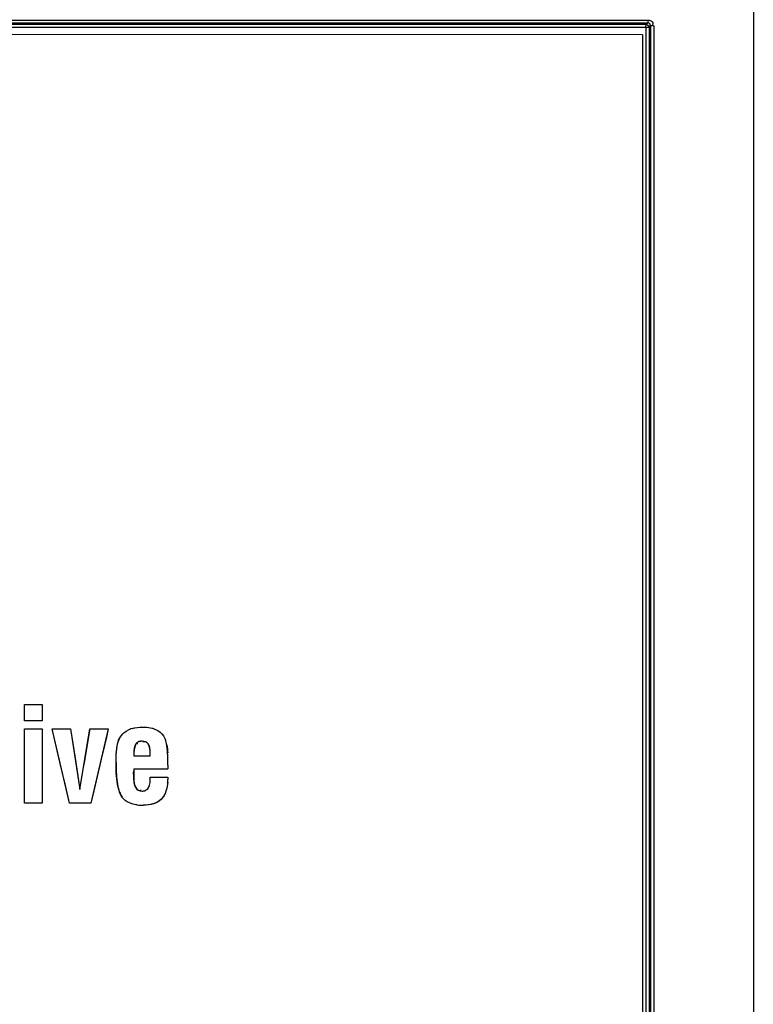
# Model space of a CAD drawing. Header units: inches. Extents: x 0 to 82.7, y 0 to 58.5.
# Tile 12 of 89: x 14.1 to 15.1, y 26.9 to 28.2. Entities that reach past the tile are written whole.
import ezdxf

# ---------------------------------------------------------------- set-up
doc = ezdxf.new("R2010")
doc.units = ezdxf.units.IN
doc.header["$LTSCALE"] = 4.547244
doc.header["$MEASUREMENT"] = 0
doc.layers.get('0').update_dxf_attribs({"linetype": 'CONTINUOUS'})

msp = doc.modelspace()

# ---------------------------------------------------------------- linework, layer by layer
at = {"color": 7, "linetype": 'CONTINUOUS'}
for p, q in [((15.0757, 34.2442), (15.0757, 19.3827)), ((12.2808, 28.2307), (14.9302, 28.2307)), ((14.9271, 28.2206), (12.2839, 28.2206)), ((12.2923, 28.2268), (14.9225, 28.2268)), ((14.9225, 28.2245), (12.2923, 28.2245)), ((14.9225, 28.2268), (14.9298, 28.2268)), ((14.9275, 28.2245), (14.9225, 28.2245)), ((14.9271, 28.2206), (14.9271, 20.2501)), ((14.9315, 28.2206), (14.9271, 28.2204)), ((14.9275, 28.2245), (14.9298, 28.2268)), ((14.9315, 28.2206), (14.9315, 20.2499)), ((14.9336, 28.2228), (14.9336, 20.2478)), ((14.9379, 28.2228), (14.9336, 28.2228)), ((14.9379, 28.2228), (14.9379, 20.2478)), ((14.9224, 28.2106), (12.2924, 28.2107)), ((14.9224, 28.2106), (14.9221, 20.2578)), ((14.068, 27.2616), (14.068, 27.2843)), ((14.068, 27.2843), (14.0924, 27.2843)), ((14.0924, 27.2843), (14.0924, 27.2616)), ((14.0924, 27.2616), (14.068, 27.2616)), ((14.068, 27.1476), (14.068, 27.2504)), ((14.068, 27.2504), (14.0924, 27.2504)), ((14.0924, 27.2504), (14.0924, 27.1476)), ((14.1303, 27.1476), (14.106, 27.2504)), ((14.106, 27.2504), (14.1316, 27.2504)), ((14.1074, 27.2447), (14.1061, 27.2504)), ((14.1316, 27.2504), (14.1445, 27.1668)), ((14.1316, 27.2504), (14.1388, 27.204)), ((14.1445, 27.1668), (14.1585, 27.2504)), ((14.1508, 27.204), (14.1586, 27.2504)), ((14.1585, 27.2504), (14.1838, 27.2504)), ((14.1838, 27.2504), (14.1595, 27.1476)), ((14.1838, 27.2504), (14.1811, 27.239)), ((14.1169, 27.2047), (14.1074, 27.2447)), ((14.1811, 27.239), (14.1784, 27.2276)), ((14.1784, 27.2276), (14.1757, 27.2162)), ((14.2657, 27.2199), (14.2648, 27.2275)), ((14.174, 27.2088), (14.173, 27.2047)), ((14.1757, 27.2162), (14.174, 27.2088)), ((14.219, 27.2132), (14.2419, 27.2132)), ((14.2418, 27.2132), (14.2418, 27.2164)), ((14.2663, 27.2005), (14.266, 27.2146)), ((14.125, 27.1705), (14.1169, 27.2047)), ((14.1388, 27.204), (14.1402, 27.1947)), ((14.1402, 27.1947), (14.1445, 27.1668)), ((14.1445, 27.1668), (14.1492, 27.1947)), ((14.1492, 27.1947), (14.1508, 27.204)), ((14.173, 27.2047), (14.1623, 27.1591)), ((14.2189, 27.1955), (14.2188, 27.1906)), ((14.2189, 27.1955), (14.2663, 27.1955)), ((14.219, 27.1955), (14.2189, 27.1906)), ((14.2663, 27.2005), (14.2663, 27.1955)), ((14.2189, 27.1848), (14.2188, 27.1906)), ((14.2415, 27.1764), (14.2418, 27.1804)), ((14.2416, 27.1762), (14.2419, 27.1804)), ((14.2419, 27.1804), (14.2419, 27.184)), ((14.2419, 27.184), (14.2663, 27.184)), ((14.2663, 27.184), (14.2661, 27.1804)), ((14.2663, 27.184), (14.2662, 27.1804)), ((14.1303, 27.1476), (14.125, 27.1705)), ((14.1975, 27.1694), (14.1965, 27.1741)), ((14.233, 27.1648), (14.2352, 27.1655)), ((14.2408, 27.1728), (14.2415, 27.1764)), ((14.2408, 27.1726), (14.2416, 27.1762)), ((14.1623, 27.1591), (14.1596, 27.1476)), ((14.2305, 27.1646), (14.233, 27.1648)), ((14.0924, 27.1476), (14.068, 27.1476)), ((14.1595, 27.1476), (14.1303, 27.1476)), ((14.2132, 27.1481), (14.2101, 27.1497)), ((14.2166, 27.1469), (14.2132, 27.1481)), ((14.2166, 27.1469), (14.2132, 27.1481))]:
    msp.add_line(p, q, dxfattribs=at)
for points in [[(14.9275, 28.2245), (14.9278, 28.2245), (14.9282, 28.2244), (14.9285, 28.2243), (14.9288, 28.2242), (14.9291, 28.2241), (14.9294, 28.2239), (14.9297, 28.2238), (14.93, 28.2236), (14.9303, 28.2233)], [(14.9303, 28.2233), (14.9305, 28.2231), (14.9307, 28.2228), (14.9309, 28.2225), (14.9311, 28.2222), (14.9312, 28.2219), (14.9313, 28.2216), (14.9314, 28.2212), (14.9314, 28.2209), (14.9315, 28.2206)], [(14.2419, 27.2132), (14.2419, 27.2136), (14.2419, 27.2139), (14.2419, 27.2143), (14.2419, 27.2146), (14.2418, 27.215), (14.2418, 27.2154), (14.2418, 27.2157), (14.2418, 27.2161), (14.2418, 27.2164)]]:
    msp.add_lwpolyline(points, dxfattribs=at)
for centre, radius, start, end in [((14.2271, 27.2172), 0.0354, 112.3961, 117.9335), ((14.2266, 27.2184), 0.0341, 112.4292, 118.0974), ((14.2281, 27.2146), 0.0381, 107.4247, 112.3948), ((14.1964, 27.2156), 0.0695, 10.848, 16.7723), ((14.0875, 27.2062), 0.1786, 2.7127, 4.4091), ((13.9797, 27.2017), 0.2866, 359.761, 3.118), ((14.1794, 27.1846), 0.0868, 354.6322, 357.1712), ((14.1974, 27.1833), 0.0689, 354.36, 357.5459), ((14.2507, 27.1827), 0.0549, 193.9881, 199.1535), ((14.2468, 27.1807), 0.0275, 190.8584, 204.481), ((14.2316, 27.1735), 0.00878, 294.5056, 310.1416), ((14.2467, 27.1812), 0.0506, 199.1208, 206.3338), ((14.2431, 27.1795), 0.0466, 206.3843, 210.0163), ((14.2233, 27.1721), 0.0261, 217.656, 223.6235), ((14.2428, 27.1678), 0.0203, 312.4748, 320.5739), ((14.2398, 27.1702), 0.0242, 313.9938, 320.8459), ((14.2316, 27.2074), 0.0625, 262.8422, 266.9984), ((14.2316, 27.2065), 0.0616, 262.7138, 266.9301), ((14.2324, 27.2218), 0.0769, 266.9718, 270.0525), ((14.2324, 27.2209), 0.076, 266.9199, 270.0795)]:
    msp.add_arc(centre, radius, start, end, dxfattribs=at)
for points, knots in [([(14.9298, 28.2268), (14.9301, 28.2272), (14.93, 28.2286), (14.9302, 28.2299), (14.9302, 28.2307)], [0, 0, 0, 0, 0.369267, 1, 1, 1, 1]), ([(14.9302, 28.2307), (14.932, 28.2307), (14.9348, 28.2301), (14.9374, 28.227), (14.9366, 28.2251), (14.936, 28.2243)], [0, 0, 0, 0, 0.511127, 0.731779, 1, 1, 1, 1]), ([(14.9269, 28.2199), (14.9269, 28.2212), (14.9271, 28.2227), (14.9274, 28.2243), (14.9275, 28.2245)], [0, 0, 0, 0, 0.862982, 1, 1, 1, 1]), ([(14.9336, 28.2228), (14.9334, 28.2224), (14.9318, 28.2222), (14.9318, 28.2205), (14.9317, 28.2196)], [0, 0, 0, 0, 0.291666, 1, 1, 1, 1]), ([(14.2219, 27.2297), (14.2199, 27.2272), (14.2189, 27.2218), (14.2189, 27.2137), (14.219, 27.2132)], [0, 0, 0, 0, 0.936712, 1, 1, 1, 1]), ([(14.226, 27.233), (14.2254, 27.2328), (14.224, 27.2319), (14.2235, 27.2304), (14.2235, 27.2296)], [0, 0, 0, 0, 0.463651, 1, 1, 1, 1]), ([(14.2218, 27.1693), (14.2226, 27.1679), (14.2243, 27.165), (14.2282, 27.1652), (14.2294, 27.1661)], [0, 0, 0, 0, 0.513385, 1, 1, 1, 1]), ([(14.2342, 27.1651), (14.2347, 27.1653), (14.2357, 27.1657), (14.2366, 27.1663), (14.237, 27.1666)], [0, 0, 0, 0, 0.500274, 1, 1, 1, 1]), ([(14.237, 27.1666), (14.2375, 27.167), (14.2382, 27.1677), (14.2389, 27.1686), (14.2392, 27.169)], [0, 0, 0, 0, 0.499188, 1, 1, 1, 1]), ([(14.2392, 27.169), (14.2395, 27.1696), (14.2402, 27.1707), (14.2406, 27.1719), (14.2408, 27.1726)], [0, 0, 0, 0, 0.500838, 1, 1, 1, 1]), ([(14.2305, 27.1646), (14.2312, 27.1646), (14.2324, 27.1646), (14.2336, 27.1649), (14.2342, 27.1651)], [0, 0, 0, 0, 0.49899, 1, 1, 1, 1])]:
    msp.add_open_spline(points, degree=3, knots=knots, dxfattribs=at)
for points in [[(14.9336, 28.2228), (14.9336, 28.2246), (14.9316, 28.2268), (14.9298, 28.2268)], [(14.2037, 27.2435), (14.2056, 27.2454), (14.2079, 27.2471), (14.2105, 27.2485)], [(14.2038, 27.2435), (14.2057, 27.2455), (14.2081, 27.2471), (14.2105, 27.2484)], [(14.2167, 27.251), (14.2211, 27.2524), (14.2261, 27.2531), (14.2316, 27.2531)], [(14.2167, 27.251), (14.2215, 27.2525), (14.2266, 27.2531), (14.2316, 27.2531)], [(14.2316, 27.2531), (14.2393, 27.2531), (14.2459, 27.2516), (14.2513, 27.2486)], [(14.2316, 27.2531), (14.2384, 27.2531), (14.2455, 27.2519), (14.2514, 27.2486)], [(14.2513, 27.2486), (14.2543, 27.247), (14.2569, 27.2449), (14.2589, 27.2424)], [(14.2514, 27.2486), (14.2543, 27.247), (14.2569, 27.2449), (14.259, 27.2424)], [(14.1945, 27.204), (14.1945, 27.2189), (14.1957, 27.2292), (14.1981, 27.2351)], [(14.1946, 27.204), (14.1945, 27.2144), (14.1948, 27.2252), (14.1982, 27.2351)], [(14.1981, 27.2351), (14.1995, 27.2383), (14.2013, 27.2411), (14.2037, 27.2435)], [(14.1982, 27.2351), (14.1995, 27.2382), (14.2014, 27.2411), (14.2038, 27.2435)], [(14.2305, 27.2335), (14.2288, 27.2335), (14.2273, 27.2332), (14.226, 27.2327)], [(14.2305, 27.2335), (14.229, 27.2335), (14.2274, 27.2335), (14.226, 27.233)], [(14.2389, 27.23), (14.237, 27.2323), (14.2342, 27.2335), (14.2305, 27.2335)], [(14.2389, 27.23), (14.2373, 27.232), (14.2335, 27.2338), (14.2315, 27.2323)], [(14.2589, 27.2424), (14.2606, 27.2404), (14.2619, 27.2381), (14.2629, 27.2356)], [(14.259, 27.2424), (14.2606, 27.2404), (14.262, 27.2381), (14.2629, 27.2356)], [(14.2648, 27.2275), (14.2643, 27.2309), (14.2636, 27.2337), (14.2629, 27.2356)], [(14.222, 27.2297), (14.219, 27.225), (14.219, 27.2188), (14.2189, 27.2132)], [(14.226, 27.2327), (14.2244, 27.2321), (14.223, 27.2311), (14.2219, 27.2297)], [(14.2418, 27.2164), (14.2418, 27.2231), (14.2408, 27.2276), (14.2389, 27.23)], [(14.2418, 27.2164), (14.2419, 27.221), (14.2415, 27.2261), (14.2389, 27.23)], [(14.2646, 27.2287), (14.2654, 27.2249), (14.2657, 27.2211), (14.2659, 27.2173)], [(14.1945, 27.204), (14.1945, 27.192), (14.1952, 27.182), (14.1965, 27.1741)], [(14.1965, 27.1741), (14.1948, 27.1839), (14.1945, 27.194), (14.1946, 27.204)], [(14.2189, 27.1906), (14.2189, 27.1855), (14.2189, 27.1804), (14.2198, 27.1755)], [(14.2196, 27.1763), (14.2193, 27.1787), (14.2191, 27.1815), (14.2189, 27.1848)], [(14.1965, 27.1741), (14.1978, 27.166), (14.1999, 27.16), (14.2027, 27.1562)], [(14.2217, 27.1693), (14.2208, 27.1707), (14.2201, 27.1731), (14.2196, 27.1763)], [(14.2217, 27.1693), (14.2237, 27.1661), (14.2266, 27.1646), (14.2305, 27.1646)], [(14.2372, 27.1668), (14.238, 27.1674), (14.2386, 27.1682), (14.2392, 27.169)], [(14.2392, 27.169), (14.2398, 27.1701), (14.2404, 27.1714), (14.2408, 27.1728)], [(14.264, 27.166), (14.2633, 27.1638), (14.2626, 27.1617), (14.2617, 27.1599)], [(14.264, 27.166), (14.2635, 27.164), (14.2627, 27.1619), (14.2618, 27.1599)], [(14.2658, 27.1765), (14.2655, 27.1726), (14.2648, 27.1691), (14.264, 27.166)], [(14.2659, 27.1765), (14.2656, 27.173), (14.265, 27.1695), (14.264, 27.166)], [(14.2132, 27.1481), (14.2087, 27.15), (14.2052, 27.1526), (14.2027, 27.1562)], [(14.2101, 27.1497), (14.208, 27.1509), (14.2061, 27.1524), (14.2045, 27.1541)], [(14.2565, 27.1528), (14.2509, 27.1476), (14.2428, 27.1449), (14.2325, 27.1449)], [(14.2566, 27.1528), (14.2504, 27.1471), (14.241, 27.1449), (14.2325, 27.1449)], [(14.2617, 27.1599), (14.2608, 27.158), (14.2597, 27.1563), (14.2585, 27.1549)], [(14.2617, 27.1599), (14.2609, 27.1581), (14.2598, 27.1564), (14.2585, 27.1549)], [(14.2238, 27.1454), (14.2212, 27.1458), (14.2188, 27.1463), (14.2166, 27.1469)], [(14.2238, 27.1454), (14.2214, 27.1458), (14.2189, 27.1462), (14.2166, 27.1469)]]:
    msp.add_open_spline(points, degree=3, dxfattribs=at)

doc.saveas('drawing.dxf')
